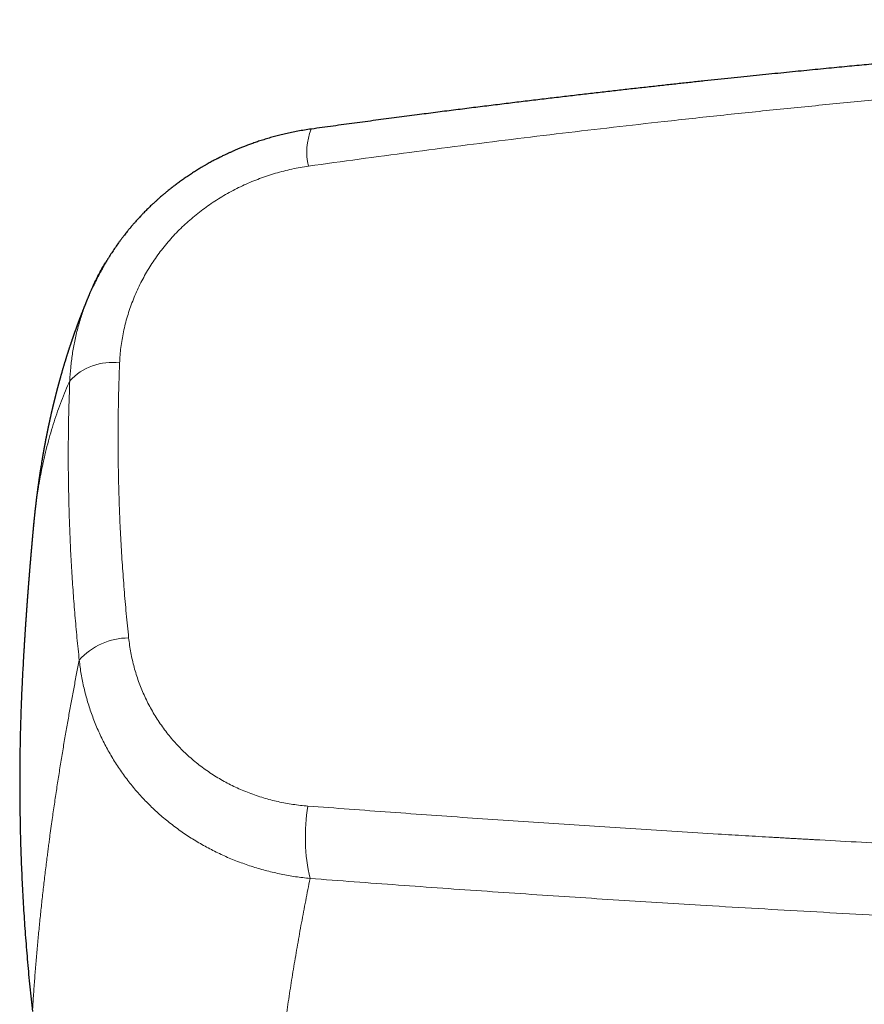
# Model space of a CAD drawing. Header units: millimetres. Extents: x 8 to 1136, y 12 to 650.
# Tile 23 of 49: x 486 to 526, y 585 to 632. Entities that reach past the tile are written whole.
import ezdxf

# ---------------------------------------------------------------- set-up
doc = ezdxf.new("R2010")
doc.units = ezdxf.units.MM

msp = doc.modelspace()

# ---------------------------------------------------------------- linework, layer by layer
at = {"color": 7, "linetype": 'Continuous', "lineweight": 30}
for p, q in [((499.866, 626.854), (499.865, 626.853)), ((486.629, 607.946), (486.629, 607.949))]:
    msp.add_line(p, q, dxfattribs=at)
at = {"color": 252, "linetype": 'Continuous', "lineweight": 0}
msp.add_line((486.145, 601.545), (486.145, 601.536), dxfattribs=at)
for centre, radius, start, end in [((502.466, 625.776), 2.815, 157.4909, 194.1629), ((490.356, 613.032), 2.706, 81.9623, 137.5145), ((491.179, 599.44), 3.176, 90.2367, 138.2087), ((508.406, 593.143), 8.823, 170.4374, 193.0041)]:
    msp.add_arc(centre, radius, start, end, dxfattribs=at)
at = {"color": 7, "linetype": 'Continuous', "lineweight": 30}
for points, knots in [([(558.697, 632.062), (558.64, 632.06), (558.388, 632.05), (557.938, 632.032), (557.342, 632.008), (556.732, 631.983), (556.107, 631.956), (555.469, 631.928), (554.816, 631.899), (554.15, 631.868), (553.458, 631.835), (552.741, 631.801), (551.998, 631.764), (551.24, 631.725), (550.466, 631.685), (549.677, 631.642), (548.912, 631.6), (548.172, 631.559), (547.459, 631.518), (546.737, 631.476), (546.012, 631.432), (545.289, 631.388), (544.57, 631.344), (543.66, 631.286), (542.561, 631.214), (541.278, 631.128), (540.021, 631.041), (538.791, 630.953), (537.586, 630.864), (536.396, 630.774), (535.22, 630.683), (534.065, 630.591), (532.93, 630.499), (531.816, 630.406), (530.715, 630.312), (529.586, 630.214), (528.428, 630.111), (527.48, 630.025), (526.779, 629.96), (526.32, 629.918), (525.858, 629.874), (525.384, 629.829), (524.894, 629.783), (524.388, 629.734), (523.868, 629.683), (523.335, 629.631), (522.789, 629.577), (522.229, 629.521), (521.657, 629.463), (521.071, 629.404), (520.473, 629.342), (519.861, 629.279), (519.236, 629.213), (518.602, 629.146), (517.959, 629.077), (517.307, 629.007), (516.642, 628.934), (515.959, 628.859), (515.259, 628.781), (514.542, 628.7), (513.811, 628.617), (513.067, 628.531), (512.309, 628.443), (511.539, 628.352), (510.755, 628.259), (509.959, 628.163), (509.149, 628.064), (508.326, 627.963), (507.49, 627.859), (506.641, 627.752), (505.779, 627.642), (504.875, 627.525), (503.926, 627.401), (502.933, 627.27), (501.925, 627.135), (500.9, 626.996), (500.213, 626.901), (499.866, 626.854)], [0, 0, 0, 0, 0.002898, 0.012733, 0.022806, 0.033115, 0.043662, 0.054446, 0.065467, 0.076726, 0.088222, 0.100519, 0.113077, 0.125896, 0.138975, 0.152315, 0.165915, 0.177779, 0.189835, 0.202082, 0.214389, 0.226623, 0.238784, 0.250871, 0.272841, 0.294564, 0.316041, 0.336679, 0.357083, 0.377255, 0.397194, 0.416899, 0.436027, 0.454929, 0.473607, 0.49206, 0.51246, 0.532579, 0.540406, 0.548189, 0.555979, 0.56397, 0.572351, 0.58096, 0.589798, 0.598866, 0.608162, 0.617687, 0.62744, 0.6374, 0.647589, 0.658004, 0.668648, 0.679519, 0.690418, 0.701536, 0.712874, 0.724431, 0.736451, 0.748699, 0.761176, 0.773881, 0.786814, 0.799976, 0.813367, 0.826985, 0.840832, 0.854908, 0.869211, 0.883743, 0.898503, 0.913491, 0.930241, 0.947267, 0.964569, 0.982147, 1, 1, 1, 1]), ([(499.865, 626.853), (499.757, 626.838), (499.544, 626.807), (499.231, 626.752), (498.932, 626.693), (498.645, 626.631), (498.372, 626.565), (498.111, 626.497), (497.855, 626.425), (497.606, 626.35), (497.363, 626.272), (497.136, 626.194), (496.924, 626.118), (496.729, 626.044), (496.552, 625.975), (496.391, 625.909), (496.244, 625.846), (496.108, 625.787), (495.986, 625.733), (495.874, 625.681), (495.774, 625.634), (495.684, 625.591), (495.607, 625.554), (495.543, 625.522), (495.494, 625.497), (495.458, 625.479), (495.43, 625.465), (495.4, 625.45), (495.363, 625.43), (495.307, 625.402), (495.235, 625.364), (495.148, 625.317), (495.053, 625.266), (494.953, 625.21), (494.846, 625.15), (494.734, 625.085), (494.598, 625.004), (494.438, 624.907), (494.252, 624.79), (494.059, 624.664), (493.866, 624.533), (493.682, 624.404), (493.51, 624.278), (493.349, 624.158), (493.199, 624.041), (493.064, 623.934), (492.944, 623.836), (492.837, 623.747), (492.737, 623.662), (492.64, 623.578), (492.543, 623.492), (492.434, 623.394), (492.312, 623.282), (492.177, 623.154), (492.036, 623.016), (491.911, 622.89), (491.804, 622.779), (491.718, 622.688), (491.636, 622.599), (491.562, 622.518), (491.496, 622.445), (491.439, 622.38), (491.391, 622.325), (491.352, 622.279), (491.32, 622.242), (491.293, 622.211), (491.269, 622.183), (491.244, 622.152), (491.212, 622.114), (491.172, 622.065), (491.121, 622.003), (491.063, 621.93), (490.995, 621.846), (490.921, 621.75), (490.842, 621.646), (490.763, 621.54), (490.658, 621.397), (490.534, 621.22), (490.391, 621.009), (490.287, 620.849), (490.218, 620.739), (490.182, 620.681), (490.152, 620.632), (490.129, 620.593), (490.111, 620.565), (490.098, 620.542), (490.085, 620.522), (490.071, 620.498), (490.054, 620.468), (490.032, 620.432), (490.003, 620.383), (489.966, 620.318), (489.92, 620.236), (489.866, 620.14), (489.806, 620.029), (489.739, 619.904), (489.666, 619.763), (489.588, 619.607), (489.517, 619.461), (489.474, 619.366), (489.456, 619.328)], [0, 0, 0, 0, 0.024584, 0.048253, 0.07101, 0.092858, 0.113802, 0.133843, 0.152983, 0.172999, 0.19193, 0.209776, 0.226539, 0.242218, 0.256068, 0.268947, 0.280854, 0.291789, 0.301752, 0.310743, 0.319162, 0.32652, 0.332859, 0.33818, 0.342485, 0.345153, 0.347191, 0.349382, 0.352539, 0.356663, 0.363283, 0.370706, 0.378683, 0.387215, 0.396303, 0.40595, 0.416156, 0.431386, 0.447719, 0.465155, 0.482773, 0.499589, 0.515321, 0.530272, 0.544439, 0.557818, 0.568741, 0.579074, 0.588816, 0.59804, 0.607649, 0.617916, 0.63086, 0.644715, 0.659481, 0.675155, 0.684518, 0.694153, 0.703285, 0.711533, 0.718898, 0.72538, 0.73098, 0.735339, 0.738957, 0.741916, 0.744625, 0.747336, 0.750874, 0.755751, 0.76171, 0.76875, 0.776872, 0.786075, 0.796176, 0.806214, 0.816051, 0.836013, 0.855096, 0.873305, 0.879227, 0.884388, 0.888682, 0.892111, 0.894672, 0.896241, 0.898014, 0.900134, 0.902606, 0.905728, 0.909693, 0.915563, 0.922647, 0.930944, 0.940457, 0.951186, 0.963132, 0.976296, 0.990679, 1, 1, 1, 1]), ([(489.304, 618.995), (489.321, 619.039), (489.419, 619.28), (489.628, 619.705), (489.864, 620.16), (490.02, 620.415), (490.065, 620.487)], [0, 0, 0, 0, 0.08508, 0.466794, 0.848513, 1, 1, 1, 1]), ([(489.301, 618.996), (489.3, 618.993), (489.294, 618.979), (489.284, 618.956), (489.271, 618.926), (489.258, 618.893), (489.242, 618.857), (489.225, 618.815), (489.206, 618.771), (489.188, 618.728), (489.172, 618.687), (489.157, 618.652), (489.144, 618.62), (489.132, 618.591), (489.12, 618.561), (489.108, 618.531), (489.095, 618.499), (489.079, 618.461), (489.063, 618.419), (489.046, 618.377), (489.03, 618.338), (489.016, 618.302), (489.001, 618.266), (488.988, 618.231), (488.974, 618.196), (488.959, 618.158), (488.943, 618.118), (488.927, 618.077), (488.911, 618.036), (488.896, 617.998), (488.883, 617.962), (488.87, 617.928), (488.857, 617.896), (488.846, 617.866), (488.836, 617.839), (488.826, 617.813), (488.815, 617.783), (488.803, 617.751), (488.791, 617.72), (488.78, 617.691), (488.771, 617.667), (488.763, 617.646), (488.756, 617.627), (488.749, 617.608), (488.742, 617.589), (488.733, 617.565), (488.723, 617.537), (488.71, 617.502), (488.697, 617.466), (488.684, 617.429), (488.671, 617.393), (488.658, 617.359), (488.647, 617.328), (488.636, 617.299), (488.625, 617.268), (488.613, 617.233), (488.599, 617.194), (488.584, 617.152), (488.568, 617.106), (488.551, 617.059), (488.536, 617.014), (488.521, 616.973), (488.508, 616.935), (488.496, 616.9), (488.484, 616.865), (488.471, 616.828), (488.458, 616.788), (488.443, 616.746), (488.429, 616.704), (488.417, 616.666), (488.405, 616.63), (488.393, 616.595), (488.381, 616.561), (488.37, 616.526), (488.357, 616.488), (488.344, 616.447), (488.33, 616.405), (488.316, 616.362), (488.303, 616.323), (488.291, 616.285), (488.279, 616.249), (488.268, 616.212), (488.255, 616.173), (488.242, 616.131), (488.227, 616.083), (488.211, 616.034), (488.196, 615.986), (488.182, 615.94), (488.17, 615.902), (488.159, 615.867), (488.15, 615.836), (488.139, 615.802), (488.128, 615.766), (488.117, 615.73), (488.106, 615.694), (488.096, 615.659), (488.085, 615.624), (488.075, 615.589), (488.064, 615.554), (488.053, 615.517), (488.041, 615.476), (488.028, 615.432), (488.016, 615.39), (488.004, 615.351), (487.994, 615.315), (487.984, 615.281), (487.974, 615.246), (487.964, 615.213), (487.955, 615.179), (487.945, 615.145), (487.935, 615.11), (487.926, 615.076), (487.916, 615.041), (487.906, 615.007), (487.896, 614.971), (487.887, 614.939), (487.879, 614.91), (487.872, 614.883), (487.863, 614.853), (487.855, 614.821), (487.846, 614.788), (487.837, 614.756), (487.829, 614.725), (487.821, 614.698), (487.814, 614.672), (487.808, 614.648), (487.801, 614.623), (487.795, 614.599), (487.788, 614.575), (487.782, 614.551), (487.774, 614.523), (487.766, 614.493), (487.759, 614.463), (487.75, 614.429), (487.74, 614.393), (487.73, 614.354), (487.721, 614.318), (487.711, 614.282), (487.702, 614.245), (487.691, 614.203), (487.68, 614.16), (487.669, 614.116), (487.659, 614.076), (487.65, 614.04), (487.642, 614.006), (487.633, 613.974), (487.625, 613.939), (487.615, 613.901), (487.605, 613.86), (487.596, 613.822), (487.588, 613.79), (487.582, 613.765), (487.577, 613.742), (487.572, 613.721), (487.567, 613.7), (487.562, 613.68), (487.557, 613.658), (487.551, 613.635), (487.545, 613.608), (487.537, 613.577), (487.53, 613.545), (487.521, 613.507), (487.511, 613.467), (487.502, 613.425), (487.493, 613.387), (487.484, 613.349), (487.475, 613.308), (487.465, 613.266), (487.456, 613.224), (487.447, 613.183), (487.438, 613.146), (487.431, 613.113), (487.424, 613.08), (487.417, 613.049), (487.41, 613.017), (487.402, 612.983), (487.395, 612.948), (487.387, 612.912), (487.379, 612.877), (487.372, 612.843), (487.364, 612.808), (487.356, 612.769), (487.347, 612.726), (487.339, 612.688), (487.331, 612.652), (487.325, 612.621), (487.318, 612.588), (487.311, 612.556), (487.305, 612.524), (487.298, 612.493), (487.292, 612.463), (487.286, 612.434), (487.28, 612.404), (487.273, 612.369), (487.265, 612.329), (487.256, 612.286), (487.248, 612.245), (487.24, 612.206), (487.233, 612.169), (487.226, 612.134), (487.219, 612.097), (487.211, 612.058), (487.203, 612.015), (487.195, 611.972), (487.188, 611.933), (487.181, 611.899), (487.175, 611.868), (487.17, 611.838), (487.164, 611.808), (487.159, 611.779), (487.153, 611.75), (487.148, 611.721), (487.142, 611.692), (487.137, 611.662), (487.132, 611.635), (487.127, 611.61), (487.123, 611.585), (487.118, 611.558), (487.113, 611.527), (487.106, 611.49), (487.099, 611.45), (487.091, 611.408), (487.084, 611.366), (487.077, 611.325), (487.07, 611.286), (487.064, 611.251), (487.054, 611.191), (487.039, 611.104), (487.022, 611), (487.004, 610.894), (486.987, 610.79), (486.97, 610.682), (486.957, 610.598), (486.948, 610.535), (486.941, 610.49), (486.934, 610.445), (486.927, 610.403), (486.921, 610.364), (486.916, 610.328), (486.911, 610.294), (486.906, 610.261), (486.901, 610.226), (486.896, 610.189), (486.89, 610.153), (486.886, 610.119), (486.881, 610.087), (486.877, 610.057), (486.872, 610.027), (486.868, 609.994), (486.863, 609.959), (486.858, 609.926), (486.854, 609.894), (486.85, 609.867), (486.847, 609.843), (486.844, 609.821), (486.841, 609.801), (486.839, 609.782), (486.836, 609.763), (486.833, 609.743), (486.83, 609.721), (486.827, 609.698), (486.824, 609.673), (486.82, 609.645), (486.816, 609.614), (486.812, 609.584), (486.808, 609.554), (486.805, 609.526), (486.801, 609.497), (486.798, 609.471), (486.794, 609.444), (486.791, 609.419), (486.788, 609.392), (486.784, 609.364), (486.78, 609.332), (486.776, 609.3), (486.772, 609.27), (486.768, 609.238), (486.764, 609.203), (486.76, 609.166), (486.755, 609.132), (486.752, 609.099), (486.748, 609.068), (486.744, 609.036), (486.74, 609.004), (486.737, 608.974), (486.734, 608.946), (486.73, 608.918), (486.727, 608.89), (486.724, 608.862), (486.721, 608.832), (486.717, 608.8), (486.713, 608.763), (486.708, 608.722), (486.703, 608.679), (486.699, 608.639), (486.695, 608.602), (486.691, 608.565), (486.687, 608.526), (486.683, 608.484), (486.678, 608.44), (486.673, 608.397), (486.669, 608.356), (486.665, 608.319), (486.662, 608.282), (486.658, 608.243), (486.654, 608.205), (486.65, 608.169), (486.647, 608.135), (486.644, 608.101), (486.641, 608.074), (486.639, 608.053), (486.637, 608.034), (486.635, 608.011), (486.632, 607.983), (486.63, 607.961), (486.629, 607.949)], [0, 0, 0, 0, 0.000982, 0.00383, 0.006681, 0.009603, 0.013163, 0.017141, 0.021433, 0.025636, 0.029512, 0.03295, 0.035733, 0.038593, 0.041289, 0.044068, 0.047175, 0.050507, 0.054826, 0.058915, 0.062484, 0.065871, 0.069197, 0.072526, 0.075797, 0.079272, 0.083105, 0.087168, 0.091045, 0.09465, 0.097908, 0.101039, 0.104152, 0.107193, 0.109304, 0.111795, 0.114663, 0.117667, 0.120673, 0.123492, 0.125691, 0.127549, 0.12928, 0.131063, 0.132899, 0.134759, 0.137684, 0.140857, 0.144431, 0.147796, 0.15124, 0.154496, 0.157368, 0.160019, 0.162645, 0.16614, 0.169697, 0.173612, 0.177902, 0.18248, 0.186705, 0.190494, 0.194062, 0.197192, 0.200383, 0.203781, 0.207478, 0.211557, 0.215469, 0.219055, 0.222371, 0.225473, 0.228612, 0.231844, 0.23525, 0.239051, 0.243203, 0.247124, 0.250734, 0.254213, 0.257533, 0.260892, 0.264403, 0.268273, 0.272644, 0.277576, 0.282012, 0.286007, 0.289931, 0.292651, 0.295502, 0.298623, 0.302064, 0.305461, 0.308597, 0.31201, 0.315172, 0.318247, 0.321385, 0.324823, 0.328579, 0.332723, 0.336712, 0.340244, 0.343481, 0.346571, 0.349647, 0.352937, 0.355833, 0.358929, 0.362202, 0.365458, 0.368336, 0.37166, 0.374906, 0.378126, 0.380377, 0.382847, 0.385597, 0.388551, 0.391573, 0.394631, 0.397373, 0.399908, 0.402165, 0.404404, 0.406642, 0.408925, 0.410879, 0.413097, 0.415648, 0.418455, 0.421212, 0.423884, 0.427781, 0.431168, 0.434388, 0.437575, 0.440918, 0.444618, 0.448829, 0.452861, 0.456452, 0.459776, 0.462662, 0.465539, 0.468642, 0.472124, 0.47588, 0.47983, 0.482404, 0.484652, 0.48662, 0.488522, 0.490383, 0.492229, 0.494102, 0.496204, 0.498589, 0.501387, 0.504475, 0.507465, 0.511657, 0.515359, 0.518691, 0.522037, 0.525636, 0.529598, 0.533395, 0.537195, 0.540471, 0.543429, 0.546311, 0.549156, 0.552035, 0.554954, 0.558179, 0.561434, 0.564632, 0.567711, 0.570537, 0.57427, 0.578034, 0.582077, 0.584692, 0.587564, 0.590609, 0.593406, 0.596344, 0.599077, 0.601724, 0.604332, 0.606957, 0.609845, 0.613735, 0.61764, 0.62141, 0.624907, 0.628094, 0.631168, 0.634388, 0.637922, 0.641845, 0.645813, 0.649385, 0.652348, 0.65507, 0.657675, 0.660343, 0.663173, 0.665452, 0.66805, 0.670809, 0.673409, 0.675842, 0.678122, 0.680265, 0.682273, 0.685402, 0.688609, 0.692166, 0.695983, 0.699881, 0.703636, 0.706958, 0.710032, 0.713137, 0.722997, 0.733127, 0.740952, 0.751117, 0.760969, 0.769473, 0.773502, 0.777675, 0.781685, 0.785409, 0.788792, 0.792112, 0.794843, 0.797782, 0.800898, 0.804152, 0.807498, 0.810553, 0.813251, 0.815858, 0.818502, 0.821334, 0.824389, 0.827793, 0.830295, 0.832739, 0.834906, 0.836799, 0.838501, 0.840162, 0.841781, 0.843581, 0.845488, 0.847507, 0.849707, 0.852188, 0.85495, 0.857679, 0.860131, 0.862839, 0.865314, 0.867606, 0.86988, 0.872235, 0.874378, 0.876898, 0.879791, 0.882664, 0.885293, 0.88769, 0.891186, 0.894434, 0.897664, 0.900138, 0.902928, 0.905889, 0.908688, 0.911315, 0.91379, 0.916153, 0.918637, 0.921097, 0.923611, 0.926419, 0.929525, 0.933455, 0.93721, 0.9407, 0.943895, 0.947032, 0.950374, 0.954149, 0.958041, 0.961894, 0.965498, 0.968724, 0.971861, 0.975152, 0.978817, 0.981775, 0.984775, 0.987775, 0.990461, 0.991956, 0.993417, 0.995228, 0.997422, 1, 1, 1, 1]), ([(486.629, 607.946), (486.629, 607.943), (486.627, 607.928), (486.625, 607.899), (486.621, 607.862), (486.618, 607.83), (486.616, 607.803), (486.613, 607.78), (486.611, 607.751), (486.607, 607.714), (486.603, 607.666), (486.598, 607.617), (486.594, 607.571), (486.591, 607.535), (486.588, 607.507), (486.586, 607.482), (486.584, 607.456), (486.581, 607.425), (486.578, 607.391), (486.575, 607.356), (486.572, 607.322), (486.569, 607.29), (486.566, 607.26), (486.563, 607.229), (486.56, 607.192), (486.556, 607.15), (486.552, 607.107), (486.549, 607.069), (486.546, 607.036), (486.544, 607.008), (486.541, 606.982), (486.539, 606.958), (486.537, 606.932), (486.534, 606.9), (486.531, 606.865), (486.528, 606.83), (486.525, 606.801), (486.523, 606.778), (486.521, 606.756), (486.519, 606.733), (486.517, 606.704), (486.514, 606.672), (486.511, 606.638), (486.509, 606.606), (486.506, 606.576), (486.503, 606.548), (486.501, 606.518), (486.498, 606.484), (486.495, 606.445), (486.491, 606.401), (486.487, 606.355), (486.483, 606.312), (486.48, 606.274), (486.477, 606.24), (486.475, 606.206), (486.472, 606.17), (486.468, 606.133), (486.465, 606.096), (486.463, 606.064), (486.461, 606.038), (486.458, 606.012), (486.456, 605.983), (486.453, 605.942), (486.449, 605.898), (486.445, 605.855), (486.442, 605.817), (486.439, 605.779), (486.436, 605.74), (486.433, 605.697), (486.429, 605.653), (486.425, 605.608), (486.422, 605.566), (486.419, 605.53), (486.417, 605.499), (486.414, 605.469), (486.412, 605.437), (486.409, 605.4), (486.406, 605.362), (486.403, 605.328), (486.401, 605.299), (486.399, 605.272), (486.396, 605.241), (486.393, 605.204), (486.39, 605.164), (486.387, 605.123), (486.384, 605.083), (486.381, 605.043), (486.378, 605.001), (486.374, 604.955), (486.371, 604.909), (486.367, 604.866), (486.365, 604.83), (486.362, 604.799), (486.36, 604.772), (486.359, 604.75), (486.357, 604.728), (486.355, 604.705), (486.353, 604.677), (486.351, 604.642), (486.348, 604.607), (486.345, 604.575), (486.344, 604.549), (486.342, 604.526), (486.34, 604.501), (486.338, 604.47), (486.335, 604.434), (486.332, 604.396), (486.329, 604.359), (486.327, 604.324), (486.325, 604.294), (486.323, 604.266), (486.321, 604.237), (486.318, 604.203), (486.316, 604.168), (486.313, 604.137), (486.311, 604.11), (486.31, 604.085), (486.308, 604.06), (486.306, 604.033), (486.304, 604.005), (486.302, 603.973), (486.299, 603.936), (486.296, 603.894), (486.293, 603.852), (486.29, 603.813), (486.288, 603.779), (486.286, 603.749), (486.284, 603.721), (486.282, 603.695), (486.28, 603.666), (486.278, 603.632), (486.275, 603.597), (486.273, 603.563), (486.271, 603.534), (486.269, 603.507), (486.267, 603.479), (486.265, 603.447), (486.263, 603.413), (486.26, 603.379), (486.258, 603.347), (486.256, 603.32), (486.255, 603.295), (486.253, 603.272), (486.252, 603.249), (486.25, 603.221), (486.248, 603.189), (486.245, 603.154), (486.243, 603.123), (486.241, 603.097), (486.24, 603.075), (486.239, 603.056), (486.237, 603.033), (486.235, 603.004), (486.233, 602.968), (486.23, 602.925), (486.227, 602.878), (486.224, 602.834), (486.222, 602.795), (486.22, 602.763), (486.218, 602.736), (486.216, 602.712), (486.215, 602.691), (486.213, 602.667), (486.212, 602.64), (486.21, 602.609), (486.208, 602.577), (486.206, 602.547), (486.204, 602.518), (486.202, 602.491), (486.2, 602.461), (486.198, 602.429), (486.196, 602.393), (486.194, 602.353), (486.191, 602.312), (486.189, 602.275), (486.187, 602.244), (486.185, 602.216), (486.183, 602.184), (486.181, 602.141), (486.178, 602.094), (486.175, 602.046), (486.172, 602.005), (486.17, 601.965), (486.167, 601.916), (486.164, 601.866), (486.161, 601.823), (486.16, 601.792), (486.158, 601.766), (486.157, 601.74), (486.155, 601.712), (486.153, 601.68), (486.151, 601.643), (486.148, 601.601), (486.146, 601.558), (486.144, 601.52), (486.142, 601.487), (486.14, 601.459), (486.139, 601.435), (486.138, 601.418), (486.137, 601.409), (486.137, 601.408)], [0, 0, 0, 0, 0.001295, 0.006823, 0.012979, 0.017896, 0.021492, 0.024735, 0.028561, 0.034452, 0.041506, 0.04995, 0.05673, 0.062199, 0.066292, 0.069496, 0.073383, 0.078076, 0.083418, 0.088712, 0.093884, 0.098717, 0.103093, 0.107494, 0.113001, 0.119719, 0.126351, 0.1321, 0.137054, 0.141251, 0.145128, 0.148709, 0.15222, 0.156928, 0.163019, 0.168291, 0.172653, 0.176103, 0.178929, 0.182417, 0.186723, 0.191848, 0.196913, 0.202113, 0.206304, 0.210591, 0.215082, 0.219963, 0.225847, 0.232713, 0.240123, 0.246619, 0.252134, 0.257253, 0.262173, 0.267672, 0.273477, 0.279396, 0.284267, 0.288071, 0.29144, 0.295873, 0.301433, 0.309819, 0.315976, 0.321243, 0.327008, 0.333492, 0.339514, 0.346378, 0.353502, 0.359798, 0.365292, 0.369882, 0.374147, 0.378863, 0.384607, 0.390928, 0.39624, 0.400404, 0.404078, 0.408702, 0.414512, 0.421005, 0.426892, 0.433381, 0.439169, 0.445151, 0.452869, 0.459968, 0.466483, 0.472126, 0.476912, 0.480667, 0.484132, 0.487307, 0.490483, 0.494786, 0.50033, 0.506213, 0.511165, 0.515065, 0.51815, 0.521545, 0.526536, 0.5322, 0.53809, 0.544073, 0.549438, 0.553957, 0.558033, 0.562214, 0.567426, 0.573266, 0.578158, 0.581941, 0.585648, 0.589558, 0.593837, 0.597976, 0.602811, 0.608559, 0.61522, 0.622042, 0.627861, 0.633015, 0.6376, 0.641742, 0.645803, 0.649999, 0.655201, 0.66107, 0.666103, 0.670771, 0.674464, 0.678735, 0.68371, 0.689226, 0.694721, 0.69937, 0.703692, 0.707541, 0.710918, 0.714146, 0.718349, 0.723623, 0.729184, 0.734089, 0.738104, 0.741235, 0.744136, 0.747274, 0.751996, 0.757397, 0.764072, 0.771854, 0.778917, 0.784817, 0.789609, 0.793908, 0.797424, 0.800691, 0.803988, 0.808556, 0.813141, 0.818436, 0.823185, 0.827129, 0.831645, 0.836012, 0.840882, 0.846334, 0.852716, 0.859769, 0.865456, 0.869951, 0.873847, 0.878792, 0.884881, 0.893492, 0.900815, 0.907126, 0.912592, 0.919727, 0.929544, 0.935454, 0.940073, 0.943828, 0.947855, 0.952215, 0.957042, 0.962859, 0.969721, 0.97664, 0.982619, 0.987659, 0.991876, 0.99576, 0.999365, 1, 1, 1, 1]), ([(486.138, 601.408), (486.122, 601.121), (486.085, 600.463), (486.042, 599.455), (486.008, 598.385), (485.986, 597.336), (485.974, 596.287), (485.974, 595.238), (485.985, 594.148), (486.01, 593.018), (486.049, 591.847), (486.103, 590.677), (486.17, 589.506), (486.251, 588.336), (486.347, 587.166), (486.455, 585.995), (486.539, 585.216), (486.581, 584.826)], [0, 0, 0, 0, 0.051987, 0.11904, 0.182234, 0.24541, 0.308573, 0.371731, 0.434891, 0.505392, 0.575914, 0.646464, 0.717055, 0.787694, 0.858391, 0.929157, 1, 1, 1, 1]), ([(486.145, 601.555), (486.144, 601.528), (486.14, 601.468), (486.137, 601.395), (486.134, 601.348), (486.134, 601.334)], [0, 0, 0, 0, 0.3752, 0.814265, 1, 1, 1, 1])]:
    msp.add_open_spline(points, degree=3, knots=knots, dxfattribs=at)
at = {"color": 252, "linetype": 'Continuous', "lineweight": 0}
for points, knots in [([(499.737, 625.087), (500.541, 625.199), (502.149, 625.422), (504.565, 625.744), (506.984, 626.058), (509.406, 626.362), (511.83, 626.656), (514.257, 626.94), (516.767, 627.224), (519.361, 627.506), (522.039, 627.785), (524.719, 628.051), (527.402, 628.306), (530.087, 628.549), (532.774, 628.78), (535.464, 628.998), (538.155, 629.205), (540.848, 629.399), (543.526, 629.58), (546.19, 629.748), (548.84, 629.903), (551.49, 630.046), (553.258, 630.132), (554.142, 630.175)], [0, 0, 0, 0, 0.04477, 0.089545, 0.134324, 0.179108, 0.223895, 0.268686, 0.31348, 0.362758, 0.412038, 0.461322, 0.510608, 0.559897, 0.609187, 0.658478, 0.707771, 0.757064, 0.806357, 0.854769, 0.903181, 0.951591, 1, 1, 1, 1]), ([(499.737, 625.087), (499.604, 625.067), (499.34, 625.027), (498.946, 624.949), (498.553, 624.856), (498.164, 624.749), (497.781, 624.628), (497.405, 624.495), (497.037, 624.35), (496.674, 624.192), (496.314, 624.019), (495.959, 623.833), (495.61, 623.633), (495.269, 623.42), (494.936, 623.196), (494.614, 622.96), (494.302, 622.713), (494.003, 622.458), (493.716, 622.192), (493.438, 621.915), (493.171, 621.626), (492.914, 621.326), (492.669, 621.015), (492.438, 620.696), (492.221, 620.371), (492.02, 620.041), (491.834, 619.708), (491.661, 619.367), (491.501, 619.019), (491.355, 618.664), (491.222, 618.302), (491.105, 617.937), (491.003, 617.567), (490.917, 617.196), (490.847, 616.825), (490.793, 616.454), (490.754, 616.083), (490.741, 615.836), (490.734, 615.712)], [0, 0, 0, 0, 0.028091, 0.056168, 0.084276, 0.112461, 0.140623, 0.168138, 0.195618, 0.223105, 0.250641, 0.278721, 0.30669, 0.334594, 0.362478, 0.390544, 0.418131, 0.445601, 0.473, 0.500377, 0.528272, 0.556168, 0.584113, 0.612158, 0.640161, 0.667516, 0.694872, 0.722274, 0.749766, 0.777757, 0.805688, 0.833602, 0.861546, 0.889666, 0.91731, 0.944885, 0.972434, 1, 1, 1, 1]), ([(488.36, 614.86), (488.373, 615.073), (488.398, 615.498), (488.479, 616.131), (488.592, 616.756), (488.737, 617.371), (488.914, 617.972), (489.101, 618.514), (489.243, 618.85), (489.304, 618.995)], [0, 0, 0, 0, 0.151176, 0.301601, 0.450998, 0.599095, 0.745628, 0.890341, 1, 1, 1, 1]), ([(490.734, 615.712), (490.722, 615.365), (490.696, 614.671), (490.673, 613.628), (490.661, 612.583), (490.662, 611.538), (490.675, 610.492), (490.7, 609.444), (490.739, 608.361), (490.793, 607.241), (490.864, 606.086), (490.949, 604.93), (491.048, 603.773), (491.127, 603.001), (491.166, 602.615)], [0, 0, 0, 0, 0.080053, 0.160076, 0.240074, 0.320054, 0.400021, 0.479983, 0.559944, 0.647909, 0.735889, 0.823892, 0.911926, 1, 1, 1, 1]), ([(486.629, 607.949), (486.633, 607.984), (486.64, 608.067), (486.652, 608.183), (486.664, 608.296), (486.674, 608.391), (486.683, 608.467), (486.688, 608.511), (486.69, 608.526), (486.69, 608.529), (486.691, 608.538), (486.693, 608.554), (486.696, 608.577), (486.699, 608.604), (486.702, 608.634), (486.706, 608.668), (486.711, 608.704), (486.715, 608.742), (486.72, 608.783), (486.726, 608.826), (486.732, 608.873), (486.739, 608.925), (486.746, 608.983), (486.755, 609.047), (486.764, 609.115), (486.774, 609.187), (486.785, 609.262), (486.796, 609.341), (486.808, 609.42), (486.82, 609.498), (486.829, 609.554), (486.834, 609.592), (486.837, 609.609), (486.84, 609.627), (486.843, 609.645), (486.846, 609.663), (486.849, 609.68), (486.855, 609.719), (486.864, 609.778), (486.879, 609.867), (486.896, 609.963), (486.913, 610.064), (486.931, 610.162), (486.948, 610.257), (486.966, 610.348), (486.983, 610.439), (487.001, 610.529), (487.019, 610.618), (487.034, 610.696), (487.045, 610.748), (487.051, 610.774), (487.053, 610.783), (487.055, 610.792), (487.057, 610.802), (487.065, 610.842), (487.103, 611.019), (487.183, 611.373), (487.306, 611.866), (487.452, 612.392), (487.61, 612.907), (487.78, 613.411), (487.961, 613.905), (488.154, 614.389), (488.292, 614.703), (488.36, 614.86)], [0, 0, 0, 0, 0.013422, 0.03215, 0.044813, 0.057718, 0.069274, 0.074418, 0.074789, 0.075081, 0.075619, 0.078279, 0.081371, 0.084896, 0.088853, 0.093242, 0.098064, 0.103007, 0.108334, 0.114045, 0.120141, 0.126621, 0.134598, 0.14309, 0.152096, 0.161617, 0.171652, 0.182202, 0.193266, 0.203221, 0.213559, 0.215932, 0.218325, 0.220737, 0.223168, 0.225618, 0.228088, 0.230049, 0.241156, 0.252019, 0.26633, 0.280196, 0.293619, 0.306599, 0.319134, 0.331226, 0.344242, 0.356702, 0.368605, 0.377046, 0.378345, 0.379636, 0.38092, 0.382196, 0.383614, 0.398136, 0.457067, 0.534697, 0.612303, 0.689886, 0.767446, 0.844985, 0.922503, 1, 1, 1, 1]), ([(488.812, 601.556), (488.775, 601.912), (488.701, 602.625), (488.606, 603.693), (488.523, 604.761), (488.452, 605.828), (488.394, 606.895), (488.349, 607.96), (488.315, 609.06), (488.293, 610.195), (488.287, 611.363), (488.295, 612.531), (488.318, 613.697), (488.346, 614.472), (488.36, 614.86)], [0, 0, 0, 0, 0.0800752, 0.1601155, 0.2401272, 0.3201162, 0.4000891, 0.4800518, 0.5600108, 0.6479688, 0.7359382, 0.8239275, 0.9119453, 1, 1, 1, 1]), ([(491.166, 602.615), (491.18, 602.497), (491.208, 602.261), (491.267, 601.91), (491.34, 601.562), (491.426, 601.217), (491.525, 600.879), (491.637, 600.547), (491.76, 600.224), (491.896, 599.905), (492.046, 599.59), (492.208, 599.279), (492.384, 598.973), (492.572, 598.675), (492.772, 598.384), (492.982, 598.102), (493.203, 597.831), (493.433, 597.569), (493.673, 597.318), (493.925, 597.074), (494.188, 596.839), (494.461, 596.614), (494.744, 596.399), (495.036, 596.195), (495.333, 596.004), (495.636, 595.825), (495.943, 595.66), (496.257, 595.505), (496.579, 595.361), (496.909, 595.228), (497.246, 595.106), (497.588, 594.997), (497.936, 594.9), (498.286, 594.816), (498.638, 594.745), (498.991, 594.686), (499.347, 594.64), (499.586, 594.619), (499.706, 594.609)], [0, 0, 0, 0, 0.028102, 0.056179, 0.084273, 0.112424, 0.140539, 0.168026, 0.195493, 0.222978, 0.250517, 0.278563, 0.306542, 0.334495, 0.36246, 0.39057, 0.418197, 0.445761, 0.473301, 0.500857, 0.528855, 0.556834, 0.584833, 0.612894, 0.640856, 0.668159, 0.695474, 0.722837, 0.750284, 0.778127, 0.805956, 0.833811, 0.861729, 0.889755, 0.917286, 0.944814, 0.972373, 1, 1, 1, 1]), ([(486.581, 584.826), (486.597, 585.07), (486.628, 585.557), (486.681, 586.289), (486.739, 587.019), (486.801, 587.747), (486.868, 588.473), (486.939, 589.196), (487.016, 589.922), (487.097, 590.653), (487.183, 591.386), (487.249, 591.922), (487.292, 592.258), (487.309, 592.395), (487.327, 592.532), (487.345, 592.669), (487.363, 592.809), (487.383, 592.955), (487.415, 593.2), (487.461, 593.539), (487.535, 594.07), (487.626, 594.701), (487.736, 595.431), (487.848, 596.157), (487.964, 596.876), (488.083, 597.59), (488.202, 598.285), (488.322, 598.961), (488.441, 599.617), (488.562, 600.268), (488.685, 600.913), (488.77, 601.343), (488.812, 601.556)], [0, 0, 0, 0, 0.04711, 0.093769, 0.139974, 0.185726, 0.231023, 0.275865, 0.32025, 0.365342, 0.409952, 0.454077, 0.462343, 0.470592, 0.478824, 0.487039, 0.495236, 0.503931, 0.513319, 0.539006, 0.5645, 0.607943, 0.650813, 0.693109, 0.73483, 0.775976, 0.816544, 0.854265, 0.891472, 0.928164, 0.96434, 1, 1, 1, 1]), ([(488.812, 601.556), (488.84, 601.332), (488.897, 600.885), (489.033, 600.223), (489.206, 599.57), (489.417, 598.93), (489.666, 598.302), (489.951, 597.69), (490.272, 597.095), (490.627, 596.518), (491.017, 595.963), (491.439, 595.43), (491.894, 594.921), (492.38, 594.439), (492.894, 593.986), (493.433, 593.563), (493.994, 593.173), (494.577, 592.814), (495.18, 592.488), (495.8, 592.194), (496.437, 591.935), (497.088, 591.709), (497.753, 591.517), (498.429, 591.36), (499.115, 591.236), (499.578, 591.184), (499.81, 591.158)], [0, 0, 0, 0, 0.041826, 0.083626, 0.125414, 0.167201, 0.208994, 0.250798, 0.292617, 0.334455, 0.376319, 0.418217, 0.46016, 0.502165, 0.544104, 0.585863, 0.62748, 0.668986, 0.710412, 0.751782, 0.79312, 0.834446, 0.875778, 0.917136, 0.958537, 1, 1, 1, 1]), ([(499.706, 594.609), (500.362, 594.559), (501.672, 594.46), (503.635, 594.316), (505.592, 594.174), (507.542, 594.036), (509.485, 593.902), (511.422, 593.771), (513.369, 593.643), (515.326, 593.517), (517.293, 593.393), (519.032, 593.287), (520.545, 593.197), (521.488, 593.141), (522.085, 593.107), (522.337, 593.092), (522.589, 593.078), (522.841, 593.063), (523.093, 593.049), (523.345, 593.035), (523.597, 593.02), (524.424, 592.974), (525.827, 592.896), (527.803, 592.79), (529.773, 592.688), (531.739, 592.589), (533.7, 592.495), (535.656, 592.404), (537.672, 592.314), (539.747, 592.225), (541.882, 592.138), (544.01, 592.056), (546.133, 591.978), (547.546, 591.93), (548.252, 591.906)], [0, 0, 0, 0, 0.041048, 0.081909, 0.122584, 0.163075, 0.203383, 0.243509, 0.283456, 0.324281, 0.364919, 0.405372, 0.43197, 0.458488, 0.463687, 0.468884, 0.474077, 0.479267, 0.484454, 0.489639, 0.49482, 0.499998, 0.540755, 0.581375, 0.621861, 0.662213, 0.702432, 0.742521, 0.782481, 0.826288, 0.869942, 0.913444, 0.956796, 1, 1, 1, 1]), ([(497.567, 572.899), (497.569, 572.932), (497.572, 573), (497.577, 573.104), (497.583, 573.213), (497.589, 573.327), (497.595, 573.446), (497.601, 573.57), (497.608, 573.703), (497.616, 573.846), (497.625, 574), (497.634, 574.16), (497.643, 574.326), (497.653, 574.494), (497.663, 574.664), (497.674, 574.836), (497.683, 574.976), (497.69, 575.085), (497.695, 575.159), (497.699, 575.233), (497.704, 575.307), (497.709, 575.379), (497.716, 575.477), (497.724, 575.599), (497.734, 575.744), (497.743, 575.884), (497.753, 576.02), (497.763, 576.153), (497.772, 576.284), (497.782, 576.412), (497.791, 576.534), (497.8, 576.651), (497.809, 576.763), (497.817, 576.865), (497.824, 576.958), (497.831, 577.043), (497.836, 577.108), (497.84, 577.155), (497.842, 577.185), (497.845, 577.214), (497.847, 577.243), (497.849, 577.274), (497.857, 577.371), (497.871, 577.536), (497.891, 577.769), (497.911, 578.007), (497.933, 578.253), (497.956, 578.507), (497.98, 578.769), (498.006, 579.037), (498.033, 579.312), (498.06, 579.592), (498.089, 579.876), (498.12, 580.165), (498.151, 580.461), (498.181, 580.737), (498.21, 580.992), (498.236, 581.225), (498.261, 581.441), (498.278, 581.589), (498.288, 581.667), (498.291, 581.695), (498.294, 581.723), (498.298, 581.751), (498.308, 581.841), (498.353, 582.212), (498.44, 582.912), (498.569, 583.882), (498.714, 584.903), (498.869, 585.93), (499.034, 586.963), (499.211, 588.002), (499.398, 589.047), (499.597, 590.099), (499.739, 590.805), (499.81, 591.158)], [0, 0, 0, 0, 0.00576, 0.011804, 0.01813, 0.02474, 0.031633, 0.038809, 0.046268, 0.054801, 0.063676, 0.072893, 0.082453, 0.092356, 0.101907, 0.111757, 0.121906, 0.12604, 0.130365, 0.13463, 0.138834, 0.142977, 0.147059, 0.155602, 0.163867, 0.171852, 0.179558, 0.186985, 0.194557, 0.201816, 0.208761, 0.215391, 0.221708, 0.227711, 0.232734, 0.237515, 0.242052, 0.243768, 0.245446, 0.247087, 0.24869, 0.250336, 0.252397, 0.26513, 0.278187, 0.291568, 0.305273, 0.319559, 0.334182, 0.349141, 0.364435, 0.380066, 0.395744, 0.411747, 0.428073, 0.444724, 0.457368, 0.470193, 0.483198, 0.492928, 0.494466, 0.496006, 0.497549, 0.499095, 0.500547, 0.512301, 0.560005, 0.615003, 0.669998, 0.724992, 0.779946, 0.834898, 0.88989, 0.944924, 1, 1, 1, 1]), ([(499.81, 591.158), (500.511, 591.105), (501.914, 590.999), (504.022, 590.845), (506.132, 590.694), (508.243, 590.546), (510.343, 590.403), (512.433, 590.264), (514.512, 590.129), (516.593, 589.998), (518.807, 589.862), (521.156, 589.723), (523.64, 589.581), (526.127, 589.444), (528.616, 589.313), (531.107, 589.187), (533.483, 589.072), (535.741, 588.968), (537.883, 588.873), (540.026, 588.783), (542.172, 588.696), (544.319, 588.614), (546.468, 588.537), (548.691, 588.461), (550.987, 588.388), (553.358, 588.318), (555.73, 588.254), (558.105, 588.195), (559.69, 588.16), (560.482, 588.143)], [0, 0, 0, 0, 0.0351769, 0.07034, 0.1054904, 0.1406293, 0.1757576, 0.2102494, 0.2447332, 0.27921, 0.3136809, 0.3547113, 0.3957366, 0.4367586, 0.4777792, 0.5188001, 0.5598232, 0.5949891, 0.6301592, 0.6653347, 0.7005167, 0.7357064, 0.7709052, 0.8061141, 0.8448571, 0.8836156, 0.9223911, 0.9611854, 1, 1, 1, 1])]:
    msp.add_open_spline(points, degree=3, knots=knots, dxfattribs=at)

doc.saveas('drawing.dxf')
